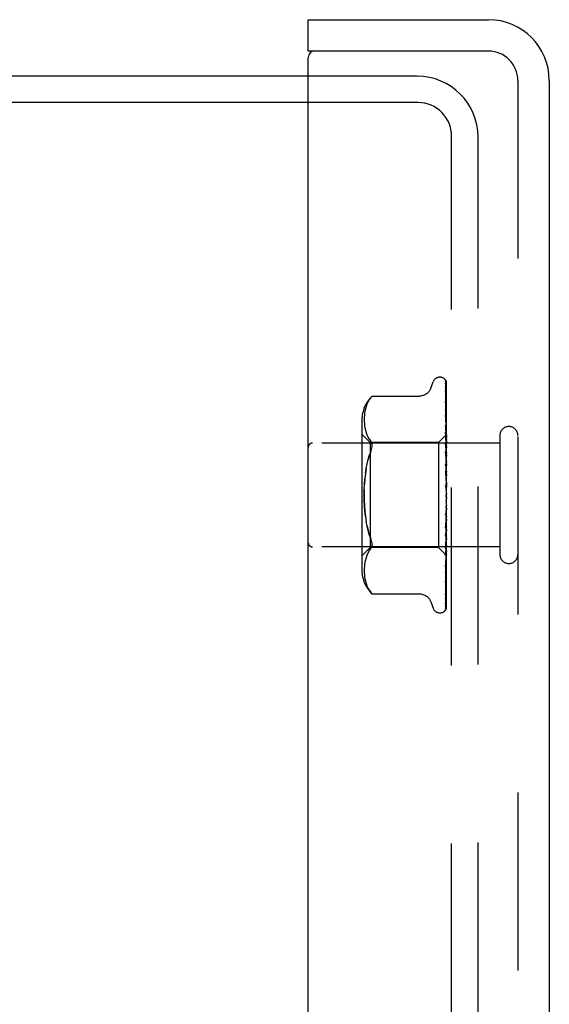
# Model space of a CAD drawing. Header units: inches. Extents: x 0 to 77.3, y 0 to 50.
# Tile 12 of 51: x 8.5 to 9.8, y 30.3 to 32.7. Entities that reach past the tile are written whole.
import ezdxf

# ---------------------------------------------------------------- set-up
doc = ezdxf.new("R2010")
doc.units = ezdxf.units.IN
doc.header["$LTSCALE"] = 4.25
doc.header["$MEASUREMENT"] = 0
doc.linetypes.add('HIDDEN', pattern=[0.2, 0.1, -0.1])
doc.layers.get('0').update_dxf_attribs({"linetype": 'CONTINUOUS'})
doc.layers.add('DEFAULT_2', color=8, linetype='HIDDEN')
doc.layers.add('FRONT_COVER', color=7, linetype='CONTINUOUS')

msp = doc.modelspace()

# ---------------------------------------------------------------- linework, layer by layer
at = {"color": 3, "linetype": 'Continuous'}
for p, q in [((9.225031, 32.549572), (3.775031, 32.549572)), ((9.225031, 32.486572), (3.773031, 32.486572))]:
    msp.add_line(p, q, dxfattribs=at)
at = {"layer": 'DEFAULT_2', "color": 8, "linetype": 'HIDDEN'}
for p, q in [((9.485031, 32.549572), (9.225031, 32.549572)), ((9.487031, 32.486572), (9.225031, 32.486572)), ((9.567031, 16.692572), (9.567031, 32.406572)), ((9.630031, 16.694572), (9.630031, 32.404572))]:
    msp.add_line(p, q, dxfattribs=at)
for centre, radius in [((9.485031, 32.404572), 0.145), ((9.487031, 32.406572), 0.08)]:
    msp.add_arc(centre, radius, 0, 90, dxfattribs=at)
at = {"layer": 'FRONT_COVER', "color": 7, "linetype": 'Continuous'}
for p, q in [((9.225031, 32.609572), (9.225031, 32.684572)), ((9.240031, 32.609572), (9.225031, 32.609572))]:
    msp.add_line(p, q, dxfattribs=at)
at = {"layer": 'FRONT_COVER', "color": 3, "linetype": 'Continuous'}
for p, q in [((9.225031, 32.684572), (9.655031, 32.684572)), ((9.225031, 16.504572), (9.225031, 32.594572)), ((9.655031, 32.609572), (9.240031, 32.609572)), ((9.800031, 32.539572), (9.800031, 16.559572))]:
    msp.add_line(p, q, dxfattribs=at)
at = {"layer": 'FRONT_COVER', "color": 8, "linetype": 'HIDDEN'}
for p, q in [((9.725031, 32.539572), (9.725031, 16.559572)), ((9.517398, 31.804813), (9.522873, 31.819855)), ((9.538534, 31.830822), (9.539364, 31.830822)), ((9.550202, 31.826627), (9.550278, 31.826529)), ((9.552388, 31.821979), (9.553388, 31.753144)), ((9.552388, 31.818914), (9.553697, 31.729728)), ((9.552388, 31.815193), (9.553388, 31.747909)), ((9.555031, 31.544997), (9.555031, 31.819836)), ((9.552388, 31.806106), (9.553388, 31.741598)), ((9.364756, 31.766315), (9.362771, 31.760829)), ((9.367232, 31.77164), (9.364737, 31.766266)), ((9.370303, 31.776761), (9.367217, 31.771612)), ((9.370295, 31.776748), (9.373941, 31.781715)), ((9.376437, 31.784594), (9.377045, 31.785262)), ((9.377379, 31.785622), (9.376846, 31.785047)), ((9.377379, 31.785622), (9.489898, 31.785622)), ((9.552377, 31.773553), (9.552388, 31.773383)), ((9.552388, 31.784019), (9.553062, 31.744526)), ((9.552388, 31.773388), (9.553697, 31.69852)), ((9.359399, 31.744847), (9.358886, 31.739602)), ((9.360183, 31.7501), (9.359385, 31.744735)), ((9.361291, 31.755477), (9.360164, 31.749996)), ((9.362793, 31.760899), (9.361269, 31.755388)), ((9.552388, 31.753447), (9.553063, 31.719232)), ((9.552388, 31.739875), (9.553697, 31.675961)), ((9.55247, 31.753072), (9.552389, 31.753457)), ((9.552395, 31.739786), (9.552389, 31.739871)), ((9.553062, 31.744526), (9.553697, 31.706783)), ((9.553388, 31.753144), (9.554244, 31.692886)), ((9.553388, 31.747909), (9.554244, 31.689051)), ((9.353007, 31.729164), (9.353007, 31.369979)), ((9.358608, 31.734759), (9.358527, 31.729796)), ((9.358527, 31.729894), (9.358614, 31.725012)), ((9.358895, 31.739717), (9.358604, 31.73465)), ((9.358611, 31.725096), (9.358901, 31.72019)), ((9.358896, 31.720257), (9.359385, 31.715215)), ((9.553063, 31.719232), (9.553697, 31.686509)), ((9.553697, 31.729728), (9.554244, 31.691536)), ((9.555031, 31.714885), (9.554417, 31.721037)), ((9.373007, 31.674822), (9.353007, 31.694822)), ((9.35938, 31.715262), (9.36015, 31.710076)), ((9.360144, 31.710108), (9.361255, 31.70467)), ((9.361248, 31.704699), (9.362769, 31.699164)), ((9.36276, 31.699193), (9.364775, 31.693646)), ((9.364762, 31.693676), (9.367285, 31.688246)), ((9.555031, 31.693823), (9.536029, 31.674822)), ((9.552389, 31.715489), (9.553063, 31.68779)), ((9.552389, 31.699466), (9.553389, 31.660867)), ((9.552404, 31.699231), (9.55239, 31.699463)), ((9.553173, 31.691427), (9.552405, 31.699224)), ((9.553697, 31.706783), (9.554244, 31.673655)), ((9.553697, 31.69852), (9.554244, 31.666556)), ((9.554244, 31.692886), (9.554267, 31.692884)), ((9.682031, 31.673572), (9.235031, 31.673572)), ((9.367271, 31.688274), (9.370346, 31.683141)), ((9.370336, 31.683158), (9.373941, 31.678273)), ((9.373007, 31.674822), (9.373007, 31.424322)), ((9.536029, 31.674822), (9.373007, 31.674822)), ((9.536029, 31.674822), (9.536029, 31.424322)), ((9.55239, 31.6715), (9.553065, 31.651319)), ((9.553063, 31.68779), (9.553698, 31.66127)), ((9.55402, 31.682596), (9.553173, 31.691427)), ((9.553697, 31.686509), (9.554245, 31.657767)), ((9.553697, 31.675961), (9.554245, 31.648705)), ((9.555031, 31.671667), (9.55402, 31.682596)), ((9.554244, 31.691535), (9.554267, 31.691637)), ((9.554244, 31.689051), (9.554267, 31.688951)), ((9.554244, 31.685047), (9.554267, 31.685256)), ((9.554244, 31.680168), (9.554267, 31.679981)), ((9.554244, 31.673654), (9.554267, 31.67397)), ((9.554647, 31.676449), (9.554267, 31.67397)), ((9.555031, 31.678821), (9.554647, 31.676449)), ((9.682031, 31.691572), (9.682031, 31.407572)), ((9.552409, 31.653326), (9.552391, 31.653613)), ((9.552391, 31.653597), (9.554248, 31.602952)), ((9.553606, 31.640142), (9.552409, 31.653321)), ((9.553065, 31.651319), (9.5537, 31.631962)), ((9.553389, 31.660867), (9.554246, 31.627252)), ((9.553698, 31.66127), (9.554245, 31.637954)), ((9.554244, 31.666556), (9.554267, 31.666297)), ((9.554244, 31.648705), (9.554267, 31.648395)), ((9.554245, 31.657768), (9.554267, 31.658188)), ((9.554648, 31.663972), (9.554267, 31.666297)), ((9.555031, 31.664362), (9.554267, 31.658188)), ((9.555031, 31.642293), (9.554267, 31.648395)), ((9.555031, 31.645755), (9.554267, 31.638481)), ((9.555031, 31.661531), (9.554648, 31.663972)), ((9.362981, 31.612556), (9.365098, 31.623817)), ((9.552397, 31.623007), (9.553071, 31.611079)), ((9.555031, 31.624059), (9.553606, 31.640142)), ((9.5537, 31.631962), (9.554247, 31.614915)), ((9.554245, 31.637953), (9.554267, 31.638481)), ((9.554245, 31.627252), (9.554267, 31.626921)), ((9.555031, 31.619705), (9.554267, 31.626921)), ((9.555031, 31.623672), (9.554267, 31.61556)), ((9.36132, 31.600748), (9.362983, 31.612568)), ((9.552402, 31.603831), (9.552412, 31.603706)), ((9.552402, 31.603831), (9.554258, 31.576586)), ((9.552411, 31.60371), (9.555031, 31.573777)), ((9.553071, 31.611079), (9.553706, 31.599587)), ((9.553706, 31.599587), (9.554252, 31.589428)), ((9.554246, 31.614915), (9.554267, 31.61556)), ((9.554247, 31.602952), (9.554267, 31.602651)), ((9.555031, 31.594581), (9.554267, 31.602651)), ((9.555031, 31.59891), (9.554267, 31.590255)), ((9.554258, 31.576586), (9.554267, 31.576463)), ((9.555031, 31.567831), (9.554267, 31.576463)), ((9.555031, 31.572365), (9.554267, 31.563479)), ((9.555031, 31.540421), (9.554267, 31.549303)), ((9.555031, 31.544997), (9.554267, 31.5362)), ((9.555031, 31.279907), (9.555031, 31.540421)), ((9.55425, 31.509159), (9.552394, 31.470037)), ((9.553085, 31.50924), (9.552412, 31.501627)), ((9.553719, 31.516619), (9.553085, 31.50924)), ((9.554264, 31.523173), (9.553719, 31.516619)), ((9.55425, 31.50916), (9.554267, 31.509404)), ((9.555031, 31.513342), (9.554267, 31.522153)), ((9.555031, 31.517793), (9.554267, 31.509404)), ((9.365098, 31.475326), (9.362981, 31.486587)), ((9.554246, 31.483736), (9.55239, 31.422027)), ((9.553019, 31.477107), (9.555031, 31.500009)), ((9.553702, 31.483048), (9.553067, 31.467553)), ((9.554248, 31.496714), (9.553702, 31.483048)), ((9.554246, 31.483736), (9.554267, 31.484061)), ((9.554248, 31.496714), (9.554267, 31.495993)), ((9.555031, 31.487572), (9.554267, 31.495993)), ((9.555031, 31.491739), (9.554267, 31.484061)), ((9.553067, 31.467553), (9.552392, 31.451424)), ((9.552394, 31.470028), (9.55241, 31.470272)), ((9.554245, 31.460759), (9.553063, 31.408182)), ((9.554246, 31.472354), (9.553699, 31.45208)), ((9.554245, 31.472354), (9.554267, 31.47177)), ((9.554245, 31.46076), (9.554267, 31.461085)), ((9.555031, 31.464043), (9.554267, 31.47177)), ((9.555031, 31.467774), (9.554267, 31.461085)), ((9.552407, 31.422301), (9.553605, 31.435075)), ((9.553699, 31.45208), (9.553064, 31.429037)), ((9.554245, 31.441019), (9.553388, 31.394669)), ((9.553605, 31.435075), (9.554423, 31.44403)), ((9.554245, 31.450833), (9.553698, 31.424686)), ((9.554244, 31.450834), (9.554267, 31.450359)), ((9.554244, 31.44102), (9.554267, 31.441307)), ((9.555031, 31.443605), (9.554267, 31.450359)), ((9.555031, 31.446766), (9.554267, 31.441307)), ((9.554423, 31.44403), (9.555031, 31.450836)), ((9.682031, 31.425572), (9.235031, 31.425572)), ((9.373007, 31.424322), (9.353007, 31.404322)), ((9.367285, 31.410898), (9.364762, 31.405467)), ((9.370346, 31.416002), (9.367271, 31.41087)), ((9.370336, 31.415985), (9.373941, 31.420871)), ((9.536029, 31.424322), (9.373007, 31.424322)), ((9.377249, 31.429137), (9.376852, 31.426851)), ((9.554833, 31.405518), (9.536029, 31.424322)), ((9.553064, 31.429037), (9.552389, 31.404988)), ((9.55239, 31.422024), (9.552407, 31.422295)), ((9.553698, 31.424686), (9.553063, 31.394929)), ((9.554244, 31.432903), (9.553388, 31.384524)), ((9.554244, 31.425217), (9.553388, 31.37241)), ((9.554244, 31.432903), (9.554267, 31.432534)), ((9.554244, 31.419202), (9.554267, 31.418939)), ((9.554244, 31.413919), (9.554267, 31.414064)), ((9.554245, 31.425217), (9.55425, 31.425323)), ((9.55425, 31.425323), (9.554267, 31.425442)), ((9.554647, 31.429716), (9.554267, 31.432534)), ((9.554521, 31.426732), (9.554267, 31.425442)), ((9.554775, 31.428076), (9.554521, 31.426732)), ((9.555031, 31.426997), (9.554647, 31.429716)), ((9.555031, 31.429474), (9.554775, 31.428076)), ((9.36015, 31.389067), (9.35938, 31.383881)), ((9.361255, 31.394473), (9.360144, 31.389035)), ((9.362769, 31.39998), (9.361248, 31.394445)), ((9.364775, 31.405497), (9.36276, 31.39995)), ((9.553063, 31.394929), (9.552388, 31.363832)), ((9.553388, 31.394669), (9.552388, 31.341568)), ((9.553063, 31.408182), (9.552389, 31.378696)), ((9.554244, 31.41022), (9.553388, 31.351942)), ((9.554244, 31.407531), (9.553388, 31.347702)), ((9.554244, 31.410221), (9.554267, 31.410065)), ((9.554244, 31.407531), (9.554267, 31.407583)), ((9.554244, 31.406283), (9.554267, 31.406234)), ((9.55442, 31.398795), (9.555031, 31.405216)), ((9.555031, 31.405339), (9.554833, 31.405519)), ((9.358614, 31.374131), (9.358527, 31.369249)), ((9.358527, 31.369348), (9.358608, 31.364385)), ((9.358604, 31.364494), (9.358895, 31.359427)), ((9.358901, 31.378953), (9.358611, 31.374048)), ((9.359385, 31.383929), (9.358896, 31.378887)), ((9.553388, 31.37241), (9.552388, 31.311973)), ((9.552389, 31.378701), (9.5524, 31.37887)), ((9.552401, 31.378878), (9.553169, 31.386261)), ((9.358886, 31.359541), (9.359399, 31.354296)), ((9.359385, 31.354409), (9.360183, 31.349044)), ((9.360164, 31.349148), (9.361291, 31.343667)), ((9.361269, 31.343755), (9.362793, 31.338245)), ((9.553388, 31.351942), (9.552388, 31.285436)), ((9.552388, 31.341555), (9.553159, 31.347917)), ((9.553388, 31.347702), (9.552388, 31.279333)), ((9.552388, 31.341568), (9.552388, 31.341546)), ((9.362771, 31.338314), (9.364756, 31.332829)), ((9.364737, 31.332877), (9.367232, 31.327504)), ((9.367217, 31.327531), (9.370303, 31.322383)), ((9.370295, 31.322395), (9.373941, 31.317429)), ((9.373941, 31.317429), (9.370303, 31.322383)), ((9.374988, 31.3162), (9.373941, 31.317429)), ((9.552389, 31.329411), (9.552386, 31.329338)), ((9.376524, 31.31445), (9.375848, 31.315209)), ((9.377379, 31.313521), (9.377292, 31.313619)), ((9.377379, 31.313521), (9.489904, 31.313521)), ((9.517398, 31.29433), (9.522873, 31.279288)), ((9.552388, 31.311979), (9.55236, 31.311625)), ((9.551955, 31.277199), (9.55191, 31.277094)), ((9.538534, 31.268322), (9.539364, 31.268322))]:
    msp.add_line(p, q, dxfattribs=at)
for points in [[(9.555031, 31.819836), (9.554499, 31.821126), (9.55391, 31.822279), (9.553284, 31.823303), (9.552652, 31.824188), (9.552042, 31.824935), (9.551483, 31.825541), (9.551007, 31.826005), (9.55063, 31.826339), (9.550376, 31.826539), (9.550237, 31.82663), (9.550202, 31.826627)], [(9.55117, 31.82558), (9.551245, 31.825478), (9.551448, 31.825177), (9.55166, 31.824811), (9.551868, 31.824382), (9.552056, 31.8239), (9.55221, 31.823373), (9.55232, 31.822811), (9.55238, 31.822225), (9.552388, 31.821976)], [(9.555031, 31.816411), (9.554594, 31.818063), (9.554131, 31.819553), (9.553629, 31.820951), (9.553081, 31.822273), (9.552464, 31.823535), (9.55175, 31.824748), (9.551173, 31.825573)], [(9.55206, 31.820958), (9.551895, 31.821204), (9.551796, 31.821356), (9.551774, 31.82139), (9.551819, 31.82131), (9.551914, 31.821116), (9.552042, 31.820806), (9.55218, 31.820379), (9.552297, 31.819867), (9.55237, 31.8193), (9.552388, 31.818912)], [(9.555031, 31.815307), (9.55489, 31.815696), (9.554616, 31.816387), (9.554325, 31.817048), (9.554023, 31.817675), (9.553715, 31.818269), (9.553405, 31.818826), (9.5531, 31.819345), (9.552805, 31.819824), (9.552528, 31.820255), (9.552274, 31.820639), (9.55206, 31.820958)], [(9.555031, 31.803799), (9.554735, 31.805482), (9.554332, 31.807601), (9.553909, 31.809646), (9.55347, 31.811616), (9.553011, 31.813512), (9.552535, 31.81533), (9.552186, 31.816572)], [(9.552188, 31.816569), (9.55225, 31.816332), (9.552347, 31.815788), (9.552388, 31.815188)], [(9.517398, 31.804814), (9.516677, 31.803022), (9.515883, 31.801367), (9.514962, 31.79972), (9.513912, 31.798103), (9.51273, 31.796526), (9.511421, 31.795008), (9.50998, 31.793553), (9.508406, 31.792173), (9.506696, 31.790881), (9.504851, 31.789694), (9.502872, 31.788624), (9.500766, 31.787688), (9.498537, 31.786903), (9.496195, 31.78629), (9.493743, 31.785866), (9.491186, 31.785647), (9.489988, 31.785622)], [(9.55223, 31.80721), (9.552214, 31.807246), (9.552215, 31.807241), (9.552259, 31.8071), (9.552322, 31.806819), (9.552374, 31.806405), (9.552388, 31.806107)], [(9.553037, 31.805658), (9.552555, 31.806563), (9.552382, 31.806895), (9.552267, 31.807129), (9.55223, 31.80721)], [(9.555031, 31.782146), (9.554778, 31.784031), (9.554386, 31.78681), (9.553977, 31.789555), (9.553554, 31.792261), (9.553115, 31.794928), (9.552662, 31.797548), (9.552333, 31.799377)], [(9.552334, 31.799382), (9.552368, 31.799142), (9.552388, 31.798793)], [(9.552388, 31.798798), (9.553697, 31.715684), (9.553989, 31.696772), (9.554244, 31.680168)], [(9.555031, 31.801251), (9.55481, 31.801864), (9.554526, 31.80258), (9.554228, 31.803267), (9.553924, 31.803921), (9.553619, 31.80454), (9.55332, 31.805122), (9.553037, 31.805658)], [(9.376442, 31.7846), (9.375923, 31.784021), (9.375324, 31.783339), (9.373941, 31.781715)], [(9.375064, 31.783038), (9.375575, 31.783626), (9.376038, 31.784149)], [(9.377235, 31.785466), (9.377346, 31.785584), (9.377379, 31.785622)], [(9.552455, 31.784079), (9.552412, 31.784195), (9.552363, 31.784348), (9.552359, 31.784363), (9.552377, 31.784228), (9.552388, 31.78402)], [(9.555031, 31.752156), (9.554796, 31.754266), (9.554407, 31.757633), (9.554003, 31.761012), (9.553584, 31.764394), (9.55315, 31.767776), (9.552703, 31.771154), (9.552377, 31.773544)], [(9.553542, 31.7817), (9.55294, 31.782967), (9.552702, 31.783487), (9.552523, 31.783905), (9.552455, 31.784079)], [(9.555031, 31.778172), (9.554955, 31.778387), (9.554612, 31.779293), (9.554251, 31.780153), (9.55389, 31.780957), (9.553542, 31.7817)], [(9.554417, 31.721037), (9.554014, 31.724939), (9.553597, 31.728885), (9.553165, 31.732875), (9.552396, 31.739777)], [(9.553442, 31.750642), (9.55314, 31.751316), (9.552878, 31.751932), (9.552663, 31.752482), (9.552511, 31.752929), (9.55247, 31.753072)], [(9.553388, 31.741598), (9.55399, 31.70203), (9.554244, 31.685047)], [(9.555031, 31.746906), (9.554812, 31.747496), (9.554466, 31.74835), (9.554113, 31.749162), (9.553442, 31.750642)], [(9.5542, 31.710547), (9.553543, 31.711979), (9.55324, 31.712663), (9.552971, 31.713313), (9.552744, 31.713921), (9.552573, 31.714462), (9.552462, 31.714918), (9.552406, 31.715269), (9.552389, 31.715492)], [(9.555031, 31.708591), (9.554857, 31.709033), (9.554534, 31.709801), (9.5542, 31.710547)], [(9.555031, 31.69378), (9.554757, 31.693492), (9.554541, 31.693258), (9.554382, 31.693078), (9.554282, 31.692954), (9.554244, 31.69289), (9.554244, 31.692886)], [(9.555031, 31.693369), (9.554839, 31.692985), (9.554647, 31.692568), (9.554457, 31.692119), (9.554267, 31.691637)], [(9.555031, 31.692934), (9.554839, 31.692972), (9.554647, 31.692976), (9.554457, 31.692947), (9.554267, 31.692884)], [(9.373941, 31.653014), (9.375204, 31.656307), (9.376176, 31.659428), (9.376852, 31.662328), (9.377249, 31.665046), (9.377383, 31.667597), (9.377249, 31.670007), (9.376852, 31.672293), (9.376176, 31.674447), (9.375204, 31.676465), (9.373941, 31.678273)], [(9.555031, 31.664629), (9.55467, 31.665436), (9.554324, 31.666159), (9.553971, 31.666877), (9.553622, 31.667596), (9.553292, 31.668313), (9.552994, 31.669026), (9.552747, 31.669711), (9.552562, 31.670352), (9.552447, 31.670923), (9.552396, 31.671402), (9.552391, 31.671511)], [(9.555031, 31.691841), (9.554757, 31.691663), (9.554541, 31.691542), (9.554382, 31.691479), (9.554282, 31.691474), (9.554244, 31.691526), (9.554244, 31.691535)], [(9.555031, 31.690506), (9.554757, 31.690119), (9.554541, 31.689781), (9.554382, 31.689491), (9.554282, 31.689253), (9.554244, 31.689074), (9.554244, 31.689051)], [(9.555031, 31.684761), (9.554757, 31.684698), (9.554541, 31.684694), (9.554382, 31.684751), (9.554282, 31.684864), (9.554244, 31.685047)], [(9.555031, 31.682139), (9.554757, 31.681666), (9.554541, 31.681237), (9.554382, 31.680846), (9.554282, 31.680503), (9.554244, 31.680216), (9.554244, 31.680168)], [(9.555031, 31.672795), (9.554757, 31.67285), (9.554541, 31.672963), (9.554382, 31.673137), (9.554282, 31.673365), (9.554244, 31.673654)], [(9.555031, 31.687317), (9.554839, 31.687776), (9.554647, 31.688201), (9.554457, 31.688593), (9.554267, 31.688951)], [(9.555031, 31.688608), (9.554839, 31.687815), (9.554647, 31.686992), (9.554457, 31.686139), (9.554267, 31.685256)], [(9.555031, 31.676722), (9.554839, 31.677585), (9.554647, 31.678416), (9.554457, 31.679215), (9.554267, 31.679981)], [(9.373941, 31.653014), (9.370579, 31.644081), (9.367631, 31.63436)], [(9.555031, 31.66898), (9.554757, 31.66844), (9.554541, 31.667934), (9.554382, 31.667457), (9.554282, 31.667021), (9.554244, 31.666636), (9.554244, 31.666556)], [(9.555031, 31.651505), (9.554757, 31.650917), (9.554541, 31.650353), (9.554382, 31.649807), (9.554282, 31.649294), (9.554244, 31.648825), (9.554244, 31.648705)], [(9.555031, 31.656375), (9.554756, 31.656548), (9.55454, 31.656774), (9.554382, 31.657054), (9.554283, 31.657385), (9.554245, 31.657768)], [(9.365094, 31.623799), (9.367636, 31.63438), (9.370583, 31.644094)], [(9.553955, 31.618616), (9.553638, 31.619196), (9.553329, 31.619808), (9.553037, 31.620459), (9.552781, 31.621136), (9.552576, 31.621838), (9.552446, 31.62252), (9.552397, 31.623031)], [(9.555031, 31.630347), (9.554757, 31.629731), (9.554541, 31.629129), (9.554382, 31.628535), (9.554282, 31.627963), (9.554244, 31.627427), (9.554245, 31.627252)], [(9.555031, 31.636095), (9.554757, 31.636376), (9.554541, 31.636707), (9.554382, 31.637092), (9.554282, 31.637521), (9.554245, 31.637953)], [(9.362981, 31.612556), (9.361319, 31.600742), (9.360067, 31.588441), (9.359199, 31.57573)], [(9.554268, 31.60679), (9.554239, 31.606998), (9.554165, 31.607148), (9.554049, 31.607236), (9.553894, 31.607261), (9.553706, 31.607218), (9.553495, 31.607105), (9.553274, 31.606922), (9.553052, 31.606662), (9.552842, 31.606319), (9.552658, 31.6059), (9.552513, 31.605404), (9.552421, 31.604858), (9.552388, 31.604292), (9.552402, 31.603831)], [(9.555031, 31.616653), (9.554886, 31.616936), (9.554582, 31.617502), (9.553955, 31.618616)], [(9.555031, 31.606269), (9.554757, 31.605648), (9.554541, 31.60503), (9.554382, 31.604409), (9.554282, 31.603798), (9.554244, 31.603215), (9.554247, 31.602952)], [(9.555031, 31.612687), (9.554757, 31.613068), (9.554541, 31.613492), (9.554382, 31.613964), (9.554282, 31.614472), (9.554246, 31.614915)], [(9.361319, 31.498402), (9.360067, 31.510703), (9.359199, 31.523413), (9.358694, 31.536401), (9.358523, 31.549566), (9.358694, 31.562733), (9.359198, 31.575725), (9.360067, 31.588441)], [(9.554252, 31.589428), (9.554244, 31.589657), (9.554267, 31.590255)], [(9.555031, 31.580141), (9.554757, 31.579538), (9.554541, 31.578927), (9.554382, 31.5783), (9.554282, 31.577674), (9.554244, 31.577064), (9.554258, 31.576586)], [(9.555031, 31.586999), (9.554757, 31.587466), (9.554541, 31.587968), (9.554382, 31.588509), (9.554282, 31.589077), (9.554252, 31.589428)], [(9.358694, 31.562742), (9.358523, 31.549577), (9.358694, 31.53641), (9.359198, 31.523419), (9.360067, 31.510702), (9.36132, 31.498395), (9.362983, 31.486575)], [(9.554258, 31.567602), (9.554091, 31.567825), (9.553908, 31.568074), (9.553709, 31.56836), (9.553494, 31.568691), (9.553267, 31.569079), (9.553035, 31.569537), (9.552813, 31.570066), (9.552616, 31.570672), (9.552499, 31.571177)], [(9.552526, 31.571043), (9.552841, 31.56954), (9.553175, 31.567908), (9.553494, 31.566313), (9.553799, 31.564748), (9.55409, 31.563211), (9.554342, 31.561841)], [(9.554343, 31.561842), (9.554282, 31.562254), (9.554244, 31.562863), (9.554267, 31.563479)], [(9.555031, 31.552909), (9.554757, 31.552346), (9.554541, 31.551762), (9.554382, 31.551153), (9.554282, 31.550534), (9.554244, 31.549919), (9.554267, 31.549303)], [(9.555031, 31.566526), (9.554894, 31.566737), (9.554719, 31.566988), (9.554564, 31.567199), (9.554258, 31.567602)], [(9.555031, 31.559958), (9.554757, 31.560494), (9.554541, 31.561055), (9.554382, 31.561647), (9.554343, 31.561842)], [(9.555031, 31.532541), (9.554757, 31.533127), (9.554541, 31.533727), (9.554382, 31.534348), (9.554282, 31.534973), (9.554244, 31.535589), (9.554267, 31.5362)], [(9.552408, 31.501572), (9.552502, 31.502263), (9.552669, 31.50295), (9.5529, 31.503622), (9.553166, 31.504239), (9.553454, 31.504806), (9.553745, 31.505318), (9.554034, 31.50579), (9.554597, 31.506682)], [(9.554264, 31.523173), (9.554244, 31.522762), (9.554267, 31.522153)], [(9.555031, 31.50574), (9.554757, 31.506354), (9.554541, 31.506972), (9.554382, 31.507599), (9.554282, 31.50822), (9.554244, 31.50882), (9.55425, 31.50916)], [(9.555031, 31.525556), (9.554757, 31.525053), (9.554541, 31.524519), (9.554382, 31.523949), (9.554282, 31.523359), (9.554264, 31.523173)], [(9.554597, 31.506682), (9.554873, 31.507138), (9.555031, 31.507414)], [(9.555031, 31.480523), (9.554757, 31.481144), (9.554541, 31.481757), (9.554382, 31.482367), (9.554282, 31.482961), (9.554244, 31.483524), (9.554246, 31.483736)], [(9.555031, 31.499072), (9.554757, 31.498646), (9.554541, 31.498181), (9.554382, 31.497672), (9.554282, 31.497132), (9.554248, 31.496714)], [(9.373941, 31.44613), (9.370579, 31.455063), (9.367631, 31.464784), (9.365094, 31.475344)], [(9.365098, 31.475326), (9.367636, 31.464764), (9.370583, 31.455049), (9.373941, 31.44613)], [(9.552393, 31.45141), (9.552396, 31.45148), (9.552458, 31.452062), (9.552596, 31.452724), (9.55281, 31.453429), (9.553076, 31.454128), (9.553379, 31.454817), (9.553703, 31.455482), (9.554033, 31.456125), (9.554363, 31.456758), (9.554685, 31.457388), (9.554994, 31.458031), (9.555031, 31.458111)], [(9.552411, 31.470289), (9.552573, 31.472097), (9.553019, 31.477107)], [(9.555031, 31.457802), (9.554757, 31.458407), (9.554541, 31.458992), (9.554382, 31.459565), (9.554282, 31.46011), (9.554244, 31.460615), (9.554245, 31.46076)], [(9.555031, 31.474412), (9.554757, 31.47408), (9.554541, 31.4737), (9.554382, 31.47327), (9.554282, 31.4728), (9.554245, 31.472354)], [(9.377249, 31.429137), (9.377383, 31.431546), (9.377249, 31.434097), (9.376852, 31.436815), (9.376176, 31.439715), (9.375204, 31.442837), (9.373941, 31.44613)], [(9.555031, 31.452469), (9.554757, 31.452242), (9.554541, 31.451962), (9.554382, 31.451625), (9.554282, 31.451242), (9.554244, 31.450834)], [(9.555031, 31.438398), (9.554757, 31.438964), (9.554541, 31.439502), (9.554382, 31.440015), (9.554282, 31.440492), (9.554244, 31.440921), (9.554244, 31.44102)], [(9.373941, 31.420871), (9.375204, 31.422679), (9.376176, 31.424696), (9.376852, 31.426851)], [(9.554244, 31.419201), (9.553062, 31.344569), (9.552719, 31.323295), (9.552388, 31.302963)], [(9.554244, 31.413919), (9.553062, 31.335062), (9.552718, 31.31253), (9.552388, 31.290976)], [(9.55239, 31.404985), (9.552416, 31.405317), (9.5525, 31.405814), (9.552658, 31.406415), (9.552887, 31.40709), (9.553178, 31.407821), (9.553511, 31.408577), (9.553873, 31.409353), (9.554244, 31.41014), (9.554611, 31.410938), (9.554963, 31.411758), (9.555031, 31.411925)], [(9.555031, 31.434036), (9.554757, 31.433922), (9.554541, 31.433751), (9.554382, 31.433521), (9.554282, 31.433239), (9.554244, 31.432903)], [(9.555031, 31.419778), (9.554757, 31.419782), (9.554541, 31.419727), (9.554382, 31.419611), (9.554282, 31.41944), (9.554244, 31.419202)], [(9.555031, 31.412199), (9.554757, 31.412631), (9.554541, 31.413016), (9.554382, 31.413358), (9.554282, 31.41365), (9.554244, 31.413884), (9.554244, 31.413919)], [(9.555031, 31.423011), (9.554776, 31.423482), (9.554571, 31.42392), (9.554413, 31.424329), (9.554306, 31.424702), (9.554252, 31.425032), (9.554245, 31.425217)], [(9.555031, 31.414819), (9.554839, 31.415806), (9.554647, 31.416822), (9.554457, 31.417866), (9.554267, 31.418939)], [(9.555031, 31.416522), (9.554839, 31.415858), (9.554647, 31.415227), (9.554457, 31.414629), (9.554267, 31.414064)], [(9.554244, 31.406283), (9.553062, 31.323617), (9.552718, 31.300023), (9.552388, 31.277464)], [(9.553169, 31.386261), (9.553601, 31.390503), (9.55442, 31.398795)], [(9.555031, 31.410211), (9.554757, 31.410332), (9.554541, 31.410395), (9.554382, 31.410398), (9.554282, 31.410344), (9.554244, 31.410221)], [(9.555031, 31.406352), (9.554757, 31.406691), (9.554541, 31.406978), (9.554382, 31.407214), (9.554282, 31.407396), (9.554244, 31.407518), (9.554244, 31.407531)], [(9.555031, 31.405681), (9.554757, 31.405916), (9.554541, 31.406094), (9.554382, 31.406216), (9.554282, 31.406281), (9.554244, 31.406286), (9.554244, 31.406283)], [(9.555031, 31.407512), (9.554839, 31.408103), (9.554647, 31.408726), (9.554457, 31.40938), (9.554267, 31.410065)], [(9.555031, 31.408379), (9.554839, 31.408129), (9.554647, 31.407913), (9.554457, 31.407731), (9.554267, 31.407583)], [(9.554833, 31.405519), (9.554647, 31.40572), (9.554457, 31.40596), (9.554267, 31.406234)], [(9.553388, 31.384524), (9.552719, 31.3475), (9.552388, 31.329412)], [(9.552389, 31.36383), (9.552402, 31.363976), (9.552449, 31.364249), (9.552551, 31.364646), (9.552716, 31.365148), (9.552939, 31.365732), (9.553206, 31.36637), (9.553509, 31.367053), (9.554172, 31.368517)], [(9.553159, 31.347917), (9.553591, 31.351619), (9.554009, 31.355299), (9.554413, 31.358955), (9.555031, 31.36479)], [(9.554172, 31.368517), (9.554514, 31.369298), (9.554846, 31.370109), (9.555031, 31.370596)], [(9.373941, 31.317429), (9.374989, 31.316199), (9.375849, 31.315207), (9.376525, 31.314449), (9.377009, 31.313922), (9.377293, 31.313619)], [(9.552361, 31.311634), (9.552687, 31.313751), (9.553137, 31.316761), (9.553572, 31.319796), (9.553993, 31.322851), (9.554399, 31.325926), (9.554789, 31.32901), (9.555031, 31.331009)], [(9.552386, 31.329338), (9.552384, 31.329316), (9.552381, 31.329283), (9.552402, 31.329382), (9.552468, 31.329606), (9.552591, 31.329952), (9.552775, 31.330411), (9.553014, 31.330958), (9.553284, 31.331553), (9.553912, 31.332914)], [(9.553912, 31.332914), (9.554254, 31.333681), (9.554606, 31.33452), (9.554947, 31.33541), (9.555031, 31.335645)], [(9.48999, 31.313521), (9.491187, 31.313496), (9.493744, 31.313277), (9.496195, 31.312853), (9.498538, 31.31224), (9.500767, 31.311455), (9.502873, 31.310519), (9.504852, 31.309449), (9.506697, 31.308262), (9.508406, 31.30697), (9.50998, 31.30559), (9.511421, 31.304135), (9.51273, 31.302617), (9.513912, 31.301041), (9.514962, 31.299423), (9.515883, 31.297777), (9.516677, 31.296121), (9.517398, 31.29433)], [(9.552284, 31.290072), (9.552619, 31.291605), (9.553079, 31.293823), (9.553524, 31.296106), (9.553952, 31.298446), (9.554366, 31.300845), (9.554762, 31.303299), (9.555031, 31.305076)], [(9.552311, 31.302295), (9.552306, 31.302275), (9.552318, 31.302309), (9.552389, 31.302487), (9.552534, 31.302809), (9.552743, 31.303245), (9.552999, 31.303761), (9.553292, 31.304348), (9.553606, 31.304985), (9.553933, 31.305668), (9.554261, 31.306392), (9.554582, 31.30715), (9.554887, 31.307942), (9.555031, 31.308349)], [(9.552388, 31.302962), (9.552368, 31.302627), (9.55233, 31.302377), (9.552311, 31.302295)], [(9.551346, 31.274132), (9.551292, 31.274056), (9.551262, 31.274016), (9.551303, 31.274068), (9.551586, 31.274411)], [(9.552388, 31.277467), (9.552379, 31.27721), (9.552331, 31.276709), (9.552251, 31.276248), (9.552143, 31.275825), (9.552013, 31.275427), (9.551864, 31.275059), (9.551696, 31.274711), (9.551529, 31.274413), (9.551388, 31.274192), (9.551346, 31.274132)], [(9.551586, 31.274411), (9.551798, 31.274672), (9.552046, 31.274986), (9.552317, 31.275343), (9.552607, 31.275743), (9.552909, 31.276182), (9.55322, 31.276661), (9.553533, 31.277176), (9.553846, 31.277726), (9.554153, 31.278311), (9.554449, 31.278929), (9.554731, 31.279579), (9.554993, 31.280259), (9.555031, 31.280363)], [(9.551952, 31.277192), (9.552323, 31.278122), (9.552829, 31.279515), (9.553307, 31.280985), (9.553758, 31.282527), (9.554186, 31.28414), (9.554593, 31.285829), (9.554978, 31.287622), (9.555031, 31.287881)], [(9.552388, 31.279337), (9.552347, 31.278715), (9.55224, 31.278096), (9.552087, 31.277551), (9.551955, 31.277199)], [(9.552388, 31.285437), (9.552363, 31.284986), (9.552291, 31.284495), (9.552197, 31.284109), (9.55211, 31.283848), (9.552056, 31.283718), (9.552047, 31.283698)], [(9.552047, 31.283698), (9.55205, 31.283703), (9.552094, 31.283788), (9.552192, 31.283961), (9.552341, 31.284219), (9.552755, 31.284925)], [(9.552388, 31.290981), (9.552342, 31.290383), (9.552287, 31.290076)], [(9.552428, 31.274633), (9.553274, 31.275864), (9.553915, 31.277038), (9.554459, 31.278272), (9.554936, 31.279606), (9.555031, 31.279907)], [(9.552755, 31.284925), (9.553001, 31.28535), (9.553259, 31.285808), (9.553526, 31.286299), (9.553797, 31.286819), (9.554067, 31.287366), (9.554333, 31.287941), (9.554591, 31.288539), (9.554838, 31.289162), (9.555031, 31.289697)]]:
    msp.add_lwpolyline(points, dxfattribs=at)
at = {"layer": 'FRONT_COVER', "color": 3, "linetype": 'Continuous'}
for centre, radius, start, end in [((9.655031, 32.539572), 0.145, 0, 90), ((9.240031, 32.594572), 0.015, 90, 180)]:
    msp.add_arc(centre, radius, start, end, dxfattribs=at)
at = {"layer": 'FRONT_COVER', "color": 8, "linetype": 'HIDDEN'}
for centre, radius, start, end in [((9.655031, 32.539572), 0.07, 0, 90), ((9.538534, 31.814155), 0.016667, 90, 160), ((9.539364, 31.814155), 0.016667, 19.948441, 90), ((9.430584, 31.729164), 0.077578, 133.300756, 180), ((9.703531, 31.691572), 0.0215, 0, 180), ((9.235031, 31.663572), 0.01, 90, 180), ((9.235031, 31.435572), 0.01, 180, 270), ((9.703531, 31.407572), 0.0215, 180, 360), ((9.430584, 31.369979), 0.077578, 180, 226.699243), ((9.538534, 31.284988), 0.016667, 200, 270), ((9.539364, 31.284988), 0.016667, 270, 321.378155)]:
    msp.add_arc(centre, radius, start, end, dxfattribs=at)

doc.saveas('drawing.dxf')
